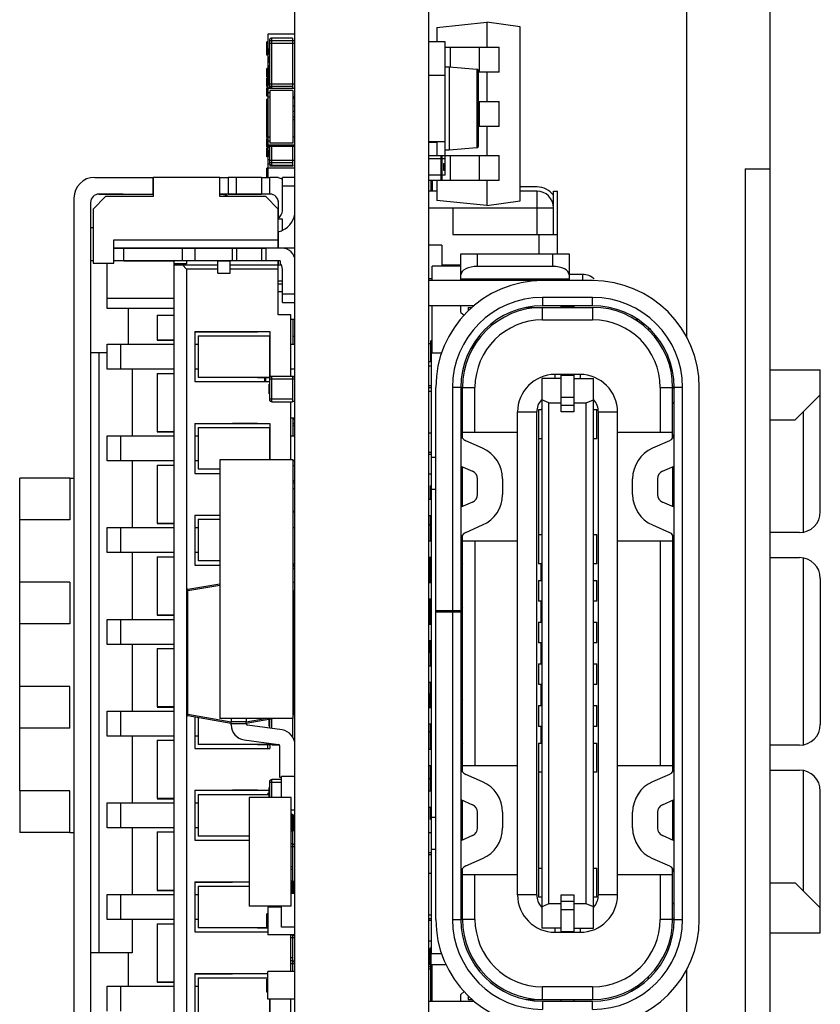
# Model space of a CAD drawing. Header units: millimetres. Extents: x 563 to 681, y 173 to 284.
# Tile 3 of 167: x 570 to 580, y 251 to 262. Entities that reach past the tile are written whole.
import ezdxf

# ---------------------------------------------------------------- set-up
doc = ezdxf.new("R2010")
doc.units = ezdxf.units.MM
doc.header["$LTSCALE"] = 30.734
doc.layers.get('0').update_dxf_attribs({"linetype": 'CONTINUOUS'})

msp = doc.modelspace()

# ---------------------------------------------------------------- linework, layer by layer
at = {"linetype": 'Continuous'}
for p, q in [((573.593, 244.334), (573.593, 265.342)), ((575.193, 265.342), (575.193, 244.334)), ((578.293, 258.607), (578.293, 263.094)), ((579.293, 246.574), (579.293, 263.094)), ((575.293, 262.331), (575.893, 262.394)), ((575.893, 262.394), (575.893, 262.094)), ((576.293, 262.338), (575.893, 262.394)), ((575.293, 262.331), (575.293, 262.159)), ((576.293, 260.25), (576.293, 262.338)), ((573.258, 262), (573.258, 262.157)), ((573.268, 262.157), (573.258, 262.157)), ((573.268, 262.249), (573.268, 260.533)), ((573.593, 262.249), (573.268, 262.249)), ((573.288, 262.173), (573.288, 261.599)), ((573.288, 262.173), (573.593, 262.173)), ((573.318, 261.599), (573.318, 262.204)), ((573.562, 262.204), (573.318, 262.204)), ((573.562, 262.204), (573.562, 261.599)), ((575.393, 262.159), (575.193, 262.159)), ((575.393, 260.859), (575.393, 262.159)), ((573.268, 262.079), (573.258, 262.079)), ((573.285, 262.006), (573.285, 262.08)), ((573.288, 262.08), (573.285, 262.08)), ((573.288, 262.043), (573.285, 262.043)), ((573.288, 262.143), (573.593, 262.143)), ((575.393, 262.094), (576.043, 262.094)), ((575.453, 262.094), (575.453, 261.858)), ((575.801, 262.094), (575.801, 261.794)), ((576.043, 261.794), (576.043, 262.094)), ((573.268, 262), (573.258, 262)), ((573.285, 261.974), (573.268, 261.974)), ((573.268, 261.924), (573.285, 261.924)), ((573.285, 262.006), (573.288, 262.006)), ((573.285, 261.905), (573.285, 261.982)), ((573.288, 261.982), (573.285, 261.982)), ((573.285, 261.979), (573.288, 261.979)), ((573.285, 261.942), (573.288, 261.942)), ((573.258, 261.736), (573.258, 261.838)), ((573.268, 261.838), (573.258, 261.838)), ((573.268, 261.874), (573.285, 261.874)), ((573.285, 261.905), (573.288, 261.905)), ((573.285, 261.64), (573.285, 261.875)), ((573.288, 261.875), (573.285, 261.875)), ((573.288, 261.838), (573.285, 261.838)), ((573.285, 261.801), (573.288, 261.801)), ((575.393, 261.859), (575.443, 261.859)), ((575.443, 261.859), (575.443, 260.859)), ((575.443, 261.859), (575.774, 261.83)), ((575.774, 261.83), (575.774, 260.887)), ((575.793, 260.907), (575.793, 261.81)), ((576.043, 261.794), (575.793, 261.794)), ((575.893, 261.794), (575.893, 261.444)), ((573.268, 261.788), (573.258, 261.788)), ((573.268, 261.736), (573.258, 261.736)), ((573.258, 261.621), (573.258, 261.723)), ((573.268, 261.723), (573.258, 261.723)), ((573.268, 261.717), (573.258, 261.717)), ((573.288, 261.778), (573.285, 261.778)), ((573.285, 261.773), (573.288, 261.773)), ((573.285, 261.764), (573.288, 261.764)), ((573.285, 261.727), (573.288, 261.727)), ((573.288, 261.71), (573.285, 261.71)), ((573.285, 261.699), (573.288, 261.699)), ((573.285, 261.677), (573.288, 261.677)), ((575.193, 261.759), (575.393, 261.759)), ((573.268, 261.668), (573.258, 261.668)), ((573.268, 261.623), (573.258, 261.623)), ((573.268, 261.621), (573.258, 261.621)), ((573.258, 261.505), (573.258, 261.607)), ((573.268, 261.607), (573.258, 261.607)), ((573.268, 261.557), (573.258, 261.557)), ((573.593, 261.599), (573.268, 261.599)), ((573.285, 261.64), (573.288, 261.64)), ((573.285, 261.599), (573.285, 261.61)), ((573.288, 261.61), (573.285, 261.61)), ((573.288, 261.655), (573.593, 261.655)), ((573.562, 261.624), (573.288, 261.624)), ((573.293, 261.574), (573.293, 260.944)), ((573.568, 261.574), (573.293, 261.574)), ((573.568, 261.574), (573.568, 260.944)), ((573.268, 261.505), (573.258, 261.505)), ((573.258, 261.011), (573.258, 261.469)), ((573.268, 261.469), (573.258, 261.469)), ((573.268, 261.463), (573.258, 261.463)), ((573.268, 261.549), (573.293, 261.549)), ((573.268, 261.499), (573.293, 261.499)), ((573.593, 261.499), (573.568, 261.499)), ((573.568, 261.499), (573.593, 261.499)), ((573.568, 261.484), (573.593, 261.484)), ((575.793, 261.444), (576.043, 261.444)), ((575.801, 261.444), (575.801, 261.144)), ((576.043, 261.144), (576.043, 261.444)), ((573.268, 261.413), (573.258, 261.413)), ((573.268, 261.361), (573.258, 261.361)), ((573.268, 261.347), (573.258, 261.347)), ((573.268, 261.342), (573.258, 261.342)), ((573.568, 261.39), (573.593, 261.39)), ((573.593, 261.324), (573.568, 261.324)), ((573.268, 261.293), (573.258, 261.293)), ((573.268, 261.247), (573.258, 261.247)), ((573.268, 261.246), (573.258, 261.246)), ((573.268, 261.232), (573.258, 261.232)), ((573.568, 261.258), (573.593, 261.258)), ((573.568, 261.228), (573.593, 261.228)), ((573.268, 261.182), (573.258, 261.182)), ((573.268, 261.13), (573.258, 261.13)), ((573.268, 261.105), (573.258, 261.105)), ((573.268, 261.094), (573.258, 261.094)), ((573.268, 261.085), (573.258, 261.085)), ((576.043, 261.144), (575.793, 261.144)), ((575.893, 261.144), (575.893, 260.794)), ((573.268, 261.057), (573.258, 261.057)), ((573.268, 261.055), (573.258, 261.055)), ((573.268, 261.042), (573.258, 261.042)), ((573.268, 261.011), (573.258, 261.011)), ((573.258, 260.895), (573.258, 260.997)), ((573.268, 260.997), (573.258, 260.997)), ((573.268, 261.019), (573.293, 261.019)), ((573.268, 260.969), (573.293, 260.969)), ((573.568, 261.019), (573.593, 261.019)), ((573.268, 260.895), (573.258, 260.895)), ((573.258, 260.78), (573.258, 260.882)), ((573.268, 260.882), (573.258, 260.882)), ((573.593, 260.919), (573.268, 260.919)), ((573.593, 260.919), (573.268, 260.919)), ((573.593, 260.904), (573.268, 260.904)), ((573.285, 260.886), (573.285, 260.904)), ((573.285, 260.886), (573.288, 260.886)), ((573.285, 260.784), (573.285, 260.858)), ((573.285, 260.858), (573.288, 260.858)), ((573.285, 260.849), (573.288, 260.849)), ((573.288, 260.904), (573.288, 260.709)), ((573.568, 260.944), (573.293, 260.944)), ((573.318, 260.679), (573.318, 260.904)), ((573.562, 260.904), (573.562, 260.679)), ((575.393, 260.959), (575.193, 260.959)), ((575.193, 260.954), (575.293, 260.954)), ((575.293, 260.959), (575.293, 260.794)), ((575.393, 260.559), (575.393, 260.859)), ((575.443, 260.859), (575.393, 260.859)), ((575.774, 260.887), (575.443, 260.859)), ((573.268, 260.83), (573.258, 260.83)), ((573.268, 260.78), (573.258, 260.78)), ((573.288, 260.744), (573.268, 260.744)), ((573.285, 260.812), (573.288, 260.812)), ((573.288, 260.795), (573.285, 260.795)), ((573.285, 260.784), (573.288, 260.784)), ((573.288, 260.74), (573.593, 260.74)), ((575.193, 260.794), (576.043, 260.794)), ((575.193, 260.759), (575.393, 260.759)), ((575.342, 260.794), (575.342, 260.494)), ((575.357, 260.494), (575.357, 260.794)), ((575.453, 260.794), (575.453, 260.494)), ((575.801, 260.794), (575.801, 260.494)), ((576.043, 260.494), (576.043, 260.794)), ((573.258, 260.533), (573.258, 260.643)), ((573.268, 260.643), (573.258, 260.643)), ((573.268, 260.639), (573.258, 260.639)), ((573.268, 260.694), (573.292, 260.694)), ((573.593, 260.644), (573.268, 260.644)), ((573.562, 260.709), (573.288, 260.709)), ((573.293, 260.693), (573.293, 260.669)), ((573.568, 260.669), (573.293, 260.669)), ((573.318, 260.679), (573.562, 260.679)), ((573.568, 260.68), (573.568, 260.669)), ((575.373, 260.699), (575.373, 260.619)), ((575.373, 260.699), (575.393, 260.699)), ((575.373, 260.619), (575.393, 260.619)), ((578.993, 260.634), (579.293, 260.634)), ((578.993, 260.634), (578.993, 249.034)), ((571.193, 260.533), (571.891, 260.533)), ((571.891, 260.533), (571.891, 260.333)), ((571.891, 260.532), (571.893, 260.532)), ((571.893, 260.533), (571.893, 260.303)), ((572.693, 260.533), (571.893, 260.533)), ((572.693, 260.303), (572.693, 260.533)), ((572.693, 260.532), (572.791, 260.532)), ((572.791, 260.533), (572.791, 260.333)), ((573.193, 260.533), (572.791, 260.533)), ((572.891, 260.333), (572.891, 260.533)), ((573.193, 260.533), (573.193, 260.333)), ((573.193, 260.533), (573.293, 260.533)), ((573.293, 260.333), (573.293, 260.533)), ((573.343, 260.532), (573.293, 260.532)), ((573.393, 260.532), (573.351, 260.532)), ((573.393, 260.527), (573.393, 260.532)), ((573.443, 260.132), (573.443, 260.532)), ((573.593, 260.532), (573.443, 260.532)), ((575.393, 260.559), (575.193, 260.559)), ((576.043, 260.494), (575.193, 260.494)), ((575.223, 260.494), (575.223, 260.369)), ((575.243, 260.369), (575.243, 260.494)), ((575.293, 260.494), (575.293, 260.257)), ((575.893, 260.494), (575.893, 260.194)), ((573.443, 260.432), (573.593, 260.432)), ((576.497, 260.419), (576.293, 260.419)), ((570.943, 260.283), (570.943, 249.383)), ((571.323, 260.303), (571.173, 260.153)), ((571.243, 260.333), (571.891, 260.333)), ((571.243, 260.332), (571.243, 260.332)), ((571.533, 260.331), (571.243, 260.331)), ((571.893, 260.303), (571.323, 260.303)), ((571.533, 260.331), (571.893, 260.332)), ((571.893, 260.332), (571.891, 260.332)), ((572.791, 260.332), (572.693, 260.332)), ((573.143, 260.332), (572.693, 260.332)), ((573.243, 260.303), (572.693, 260.303)), ((572.783, 260.303), (572.783, 260.306)), ((572.791, 260.333), (573.193, 260.333)), ((573.143, 260.332), (573.143, 260.332)), ((573.295, 260.332), (573.143, 260.332)), ((573.293, 260.333), (573.193, 260.333)), ((573.393, 260.153), (573.243, 260.303)), ((575.293, 260.369), (575.193, 260.369)), ((575.893, 260.194), (575.293, 260.257)), ((576.497, 260.369), (576.293, 260.369)), ((576.493, 260.369), (576.493, 259.846)), ((576.693, 259.846), (576.693, 260.369)), ((576.693, 260.369), (576.743, 260.369)), ((576.743, 259.614), (576.743, 260.369)), ((571.143, 260.233), (571.143, 249.433)), ((571.173, 260.153), (571.173, 259.503)), ((573.391, 260.154), (573.392, 260.156)), ((573.393, 260.252), (573.393, 260.159)), ((573.393, 259.684), (573.393, 260.153)), ((573.395, 260.047), (573.395, 260.232)), ((575.193, 260.169), (576.693, 260.169)), ((575.488, 260.169), (575.488, 259.846)), ((575.893, 260.194), (576.293, 260.25)), ((573.393, 260.114), (573.395, 260.114)), ((573.443, 260.032), (573.393, 260.032)), ((573.443, 259.898), (573.443, 260.032)), ((571.143, 259.932), (571.173, 259.932)), ((573.395, 259.834), (573.393, 259.834)), ((573.395, 259.683), (573.395, 259.882)), ((575.488, 259.846), (576.743, 259.846)), ((576.518, 259.846), (576.518, 259.614)), ((571.423, 259.503), (571.423, 259.783)), ((571.423, 259.783), (573.393, 259.783)), ((571.485, 259.683), (571.423, 259.683)), ((571.423, 259.682), (571.543, 259.682)), ((571.485, 259.684), (571.485, 259.683)), ((573.393, 259.684), (571.485, 259.684)), ((571.543, 259.532), (571.543, 259.683)), ((571.543, 259.683), (573.193, 259.683)), ((572.243, 259.533), (572.243, 259.683)), ((572.393, 259.683), (572.393, 259.533)), ((572.843, 259.533), (572.843, 259.683)), ((572.893, 259.683), (572.893, 259.533)), ((573.193, 259.683), (573.193, 259.533)), ((573.193, 259.683), (573.243, 259.683)), ((573.243, 259.683), (573.243, 259.533)), ((573.443, 259.683), (573.243, 259.683)), ((573.393, 259.683), (573.393, 259.683)), ((573.593, 259.682), (573.45, 259.682)), ((575.353, 259.721), (575.193, 259.721)), ((575.353, 259.721), (575.353, 259.469)), ((575.582, 259.294), (575.582, 259.614)), ((575.582, 259.614), (576.882, 259.614)), ((575.782, 259.464), (575.782, 259.614)), ((576.682, 259.614), (576.682, 259.464)), ((576.882, 259.614), (576.882, 259.294)), ((571.173, 259.532), (571.143, 259.532)), ((571.173, 259.503), (571.423, 259.503)), ((571.343, 258.961), (571.343, 259.503)), ((571.543, 259.532), (571.423, 259.532)), ((573.193, 259.533), (571.543, 259.533)), ((571.543, 259.532), (572.143, 259.532)), ((572.143, 249.683), (572.143, 259.533)), ((572.293, 259.495), (572.143, 259.495)), ((572.143, 259.483), (572.668, 259.483)), ((572.293, 259.433), (572.243, 259.483)), ((572.293, 259.532), (572.293, 259.495)), ((572.293, 259.433), (572.293, 249.533)), ((572.668, 259.433), (572.293, 259.433)), ((572.668, 259.383), (572.668, 259.532)), ((572.668, 259.532), (572.818, 259.532)), ((572.818, 259.383), (572.818, 259.532)), ((572.818, 259.483), (573.393, 259.483)), ((573.393, 259.433), (572.818, 259.433)), ((573.243, 259.533), (573.193, 259.533)), ((573.414, 259.533), (573.243, 259.533)), ((573.393, 258.883), (573.393, 259.532)), ((573.395, 259.482), (573.395, 259.533)), ((573.395, 259.482), (573.429, 259.482)), ((573.414, 259.533), (573.414, 259.503)), ((573.443, 259.033), (573.443, 259.433)), ((575.238, 259.294), (575.238, 259.469)), ((575.582, 259.469), (575.238, 259.469)), ((575.582, 259.479), (575.353, 259.479)), ((576.682, 259.464), (575.782, 259.464)), ((572.668, 259.383), (572.818, 259.383)), ((575.238, 259.317), (575.193, 259.317)), ((575.582, 259.314), (576.882, 259.314)), ((575.982, 259.314), (575.982, 259.294)), ((576.132, 259.294), (576.132, 259.314)), ((576.332, 259.314), (576.332, 259.294)), ((576.482, 259.294), (576.482, 259.314)), ((577.043, 259.369), (576.882, 259.369)), ((577.043, 259.369), (577.043, 259.294)), ((573.443, 259.286), (573.393, 259.286)), ((573.393, 259.256), (573.443, 259.256)), ((577.162, 259.294), (575.193, 259.294)), ((572.143, 259.08), (571.343, 259.08)), ((573.443, 259.159), (573.393, 259.159)), ((573.593, 259.133), (573.443, 259.133)), ((577.162, 259.094), (576.562, 259.094)), ((576.562, 259.094), (576.562, 258.994)), ((577.162, 258.994), (577.162, 259.094)), ((572.143, 258.961), (571.343, 258.961)), ((571.593, 258.961), (571.593, 258.532)), ((573.443, 259.033), (573.593, 259.033)), ((575.739, 258.994), (575.193, 258.994)), ((575.238, 258.424), (575.238, 258.994)), ((575.582, 258.914), (575.582, 258.994)), ((575.672, 258.974), (575.672, 258.931)), ((575.672, 258.974), (575.719, 258.974)), ((576.37, 258.974), (577.162, 258.974)), ((577.162, 258.994), (576.562, 258.994)), ((576.562, 258.824), (576.562, 258.974)), ((576.787, 258.974), (576.787, 258.994)), ((576.787, 258.979), (576.937, 258.979)), ((576.937, 258.994), (576.937, 258.974)), ((577.162, 258.974), (577.162, 258.824)), ((571.943, 258.882), (571.943, 258.582)), ((571.943, 258.882), (572.143, 258.882)), ((573.543, 258.883), (573.393, 258.883)), ((573.543, 258.146), (573.543, 258.883)), ((575.582, 258.914), (575.624, 258.879)), ((573.593, 258.829), (573.543, 258.829)), ((573.573, 258.532), (573.573, 258.829)), ((576.562, 258.824), (577.162, 258.824)), ((577.713, 258.824), (577.677, 258.824)), ((577.832, 258.729), (577.832, 258.701)), ((572.393, 258.683), (572.393, 258.083)), ((572.393, 258.683), (573.294, 258.683)), ((572.393, 258.682), (572.843, 258.682)), ((572.433, 258.633), (572.433, 258.133)), ((572.433, 258.633), (572.583, 258.633)), ((572.583, 258.633), (572.863, 258.633)), ((572.843, 258.682), (572.843, 258.682)), ((572.843, 258.682), (573.143, 258.682)), ((572.863, 258.633), (573.143, 258.633)), ((573.143, 258.682), (573.143, 258.682)), ((573.143, 258.633), (573.293, 258.633)), ((573.293, 258.132), (573.293, 258.633)), ((573.294, 258.683), (573.294, 258.133)), ((573.573, 258.627), (573.593, 258.627)), ((571.343, 258.232), (571.343, 258.532)), ((571.343, 258.532), (571.506, 258.532)), ((571.506, 258.232), (571.506, 258.532)), ((571.506, 258.532), (572.143, 258.532)), ((572.143, 258.582), (571.943, 258.582)), ((571.943, 258.581), (572.143, 258.581)), ((572.393, 258.532), (572.433, 258.532)), ((573.543, 258.532), (573.593, 258.532)), ((575.193, 258.541), (575.238, 258.541)), ((575.238, 258.571), (575.223, 258.571)), ((575.223, 258.319), (575.223, 258.571)), ((571.143, 258.431), (571.343, 258.431)), ((571.243, 258.431), (571.243, 251.231)), ((575.352, 258.424), (575.232, 258.424)), ((575.232, 251.224), (575.232, 258.424)), ((575.232, 258.319), (575.193, 258.319)), ((575.193, 258.274), (575.232, 258.274)), ((571.602, 258.232), (571.343, 258.232)), ((572.143, 258.232), (571.602, 258.232)), ((572.143, 258.232), (571.602, 258.232)), ((571.643, 258.232), (571.643, 257.432)), ((571.943, 258.182), (571.943, 257.482)), ((571.943, 258.182), (572.143, 258.182)), ((572.042, 258.232), (572.042, 258.232)), ((572.433, 258.232), (572.393, 258.232)), ((572.583, 258.133), (572.433, 258.133)), ((572.863, 258.133), (572.583, 258.133)), ((573.143, 258.133), (572.863, 258.133)), ((573.143, 258.132), (573.143, 258.133)), ((573.293, 258.133), (573.143, 258.133)), ((573.143, 258.132), (573.293, 258.132)), ((573.23, 258.132), (573.23, 258.083)), ((573.318, 257.841), (573.318, 258.146)), ((573.562, 258.146), (573.318, 258.146)), ((573.562, 258.146), (573.318, 258.146)), ((573.593, 258.232), (573.543, 258.232)), ((573.562, 258.146), (573.562, 257.841)), ((577.012, 258.169), (576.712, 258.169)), ((576.712, 258.119), (576.712, 258.169)), ((576.787, 257.719), (576.787, 258.169)), ((576.787, 258.162), (576.937, 258.162)), ((576.937, 258.169), (576.937, 257.719)), ((577.012, 258.169), (577.012, 258.119)), ((579.293, 258.223), (579.893, 258.223)), ((579.893, 256.523), (579.893, 258.223)), ((572.393, 258.083), (573.288, 258.083)), ((573.285, 257.937), (573.285, 258.051)), ((573.285, 258.051), (573.288, 258.051)), ((573.285, 258.044), (573.288, 258.044)), ((573.288, 258.116), (573.288, 257.872)), ((573.288, 258.116), (573.593, 258.116)), ((575.232, 258.034), (575.193, 258.034)), ((575.193, 258.014), (575.232, 258.014)), ((575.282, 251.634), (575.282, 258.014)), ((575.582, 258.014), (575.482, 258.014)), ((575.482, 258.014), (575.482, 255.334)), ((575.582, 258.014), (575.582, 251.634)), ((575.602, 257.405), (575.602, 258.019)), ((575.602, 258.014), (575.752, 258.014)), ((575.752, 257.474), (575.752, 258.014)), ((576.787, 258.119), (576.552, 258.119)), ((576.552, 258.119), (576.552, 251.529)), ((576.937, 258.119), (577.172, 258.119)), ((577.172, 251.529), (577.172, 258.119)), ((577.972, 258.014), (578.122, 258.014)), ((577.972, 258.014), (577.972, 257.474)), ((578.122, 257.405), (578.122, 258.019)), ((578.242, 258.014), (578.142, 258.014)), ((578.142, 251.634), (578.142, 258.014)), ((578.242, 251.634), (578.242, 258.014)), ((578.442, 251.634), (578.442, 258.014)), ((573.285, 257.999), (573.288, 257.999)), ((573.288, 257.982), (573.285, 257.982)), ((573.288, 257.937), (573.285, 257.937)), ((575.232, 257.964), (575.193, 257.964)), ((579.893, 257.923), (579.593, 257.623)), ((573.562, 257.872), (573.288, 257.872)), ((573.318, 257.841), (573.562, 257.841)), ((573.543, 257.144), (573.543, 257.841)), ((573.593, 257.843), (573.57, 257.843)), ((573.587, 257.855), (573.593, 257.855)), ((573.587, 257.855), (573.593, 257.855)), ((576.637, 257.829), (576.552, 257.863)), ((576.637, 257.829), (576.787, 257.829)), ((576.637, 251.819), (576.637, 257.829)), ((576.937, 257.894), (576.787, 257.894)), ((576.787, 257.801), (576.937, 257.801)), ((576.937, 257.829), (577.087, 257.829)), ((577.087, 257.829), (577.172, 257.863)), ((577.087, 251.819), (577.087, 257.829)), ((576.262, 257.719), (576.492, 257.719)), ((576.262, 251.929), (576.262, 257.719)), ((576.492, 251.929), (576.492, 257.719)), ((576.512, 257.749), (576.547, 257.749)), ((576.512, 257.749), (576.512, 255.899)), ((576.552, 257.749), (576.547, 257.749)), ((576.937, 257.719), (576.787, 257.719)), ((577.178, 257.749), (577.212, 257.749)), ((577.212, 257.399), (577.212, 257.749)), ((577.232, 257.719), (577.462, 257.719)), ((577.232, 251.929), (577.232, 257.719)), ((577.462, 251.929), (577.462, 257.719)), ((579.693, 256.278), (579.693, 257.723)), ((572.393, 257.583), (572.393, 256.983)), ((572.393, 257.583), (573.294, 257.583)), ((572.393, 257.582), (572.843, 257.582)), ((572.843, 257.582), (572.843, 257.582)), ((573.143, 257.582), (572.843, 257.582)), ((573.143, 257.582), (573.143, 257.582)), ((573.294, 257.583), (573.294, 257.144)), ((573.593, 257.644), (573.543, 257.644)), ((573.573, 257.432), (573.573, 257.644)), ((573.573, 257.631), (573.593, 257.631)), ((573.573, 257.556), (573.593, 257.556)), ((579.293, 257.623), (579.593, 257.623)), ((571.343, 257.132), (571.343, 257.432)), ((571.343, 257.432), (571.506, 257.432)), ((571.506, 257.132), (571.506, 257.432)), ((571.506, 257.432), (572.143, 257.432)), ((572.143, 257.482), (571.943, 257.482)), ((571.943, 257.481), (572.143, 257.481)), ((572.393, 257.432), (572.433, 257.432)), ((572.433, 257.533), (572.433, 257.033)), ((572.433, 257.533), (572.583, 257.533)), ((572.583, 257.533), (572.863, 257.533)), ((572.863, 257.533), (573.143, 257.533)), ((573.143, 257.533), (573.293, 257.533)), ((573.293, 257.144), (573.293, 257.533)), ((573.543, 257.432), (573.593, 257.432)), ((575.232, 257.464), (575.193, 257.464)), ((576.262, 257.474), (575.602, 257.474)), ((578.122, 257.474), (577.462, 257.474)), ((575.843, 257.284), (575.642, 257.373)), ((576.552, 257.399), (576.512, 257.399)), ((577.212, 257.399), (577.172, 257.399)), ((578.083, 257.373), (577.881, 257.284)), ((575.232, 257.234), (575.193, 257.234)), ((575.193, 257.214), (575.232, 257.214)), ((571.602, 257.132), (571.343, 257.132)), ((572.143, 257.132), (571.602, 257.132)), ((572.143, 257.132), (571.602, 257.132)), ((571.643, 257.132), (571.643, 256.332)), ((571.943, 257.082), (571.943, 256.382)), ((571.943, 257.082), (572.143, 257.082)), ((572.042, 257.132), (572.042, 257.132)), ((572.433, 257.132), (572.393, 257.132)), ((572.693, 257.144), (572.693, 254.044)), ((573.573, 257.144), (572.693, 257.144)), ((573.573, 254.044), (573.573, 257.144)), ((573.593, 257.132), (573.573, 257.132)), ((573.593, 257.073), (573.573, 257.073)), ((575.282, 257.174), (575.232, 257.174)), ((575.582, 257.071), (575.723, 257.009)), ((578.002, 257.009), (578.142, 257.071)), ((572.393, 256.983), (572.693, 256.983)), ((572.693, 257.033), (572.433, 257.033)), ((575.232, 256.974), (575.193, 256.974)), ((575.602, 256.585), (575.602, 257.062)), ((578.122, 257.062), (578.122, 256.585)), ((570.293, 255.677), (570.293, 256.927)), ((570.893, 256.927), (570.293, 256.927)), ((570.893, 256.927), (570.893, 256.427)), ((570.893, 256.927), (570.943, 256.927)), ((573.573, 256.868), (573.593, 256.868)), ((575.232, 256.835), (575.218, 256.835)), ((575.218, 256.674), (575.218, 256.835)), ((575.782, 256.73), (575.782, 256.918)), ((576.082, 256.918), (576.082, 256.73)), ((577.642, 256.73), (577.642, 256.918)), ((577.942, 256.918), (577.942, 256.73)), ((573.593, 256.799), (573.573, 256.799)), ((575.232, 256.794), (575.282, 256.794)), ((575.582, 256.794), (575.602, 256.794)), ((575.193, 256.674), (575.232, 256.674)), ((575.723, 256.638), (575.582, 256.577)), ((578.142, 256.577), (578.002, 256.638)), ((572.393, 256.483), (572.393, 255.883)), ((572.393, 256.483), (572.693, 256.483)), ((572.393, 256.482), (572.693, 256.482)), ((573.573, 256.524), (573.577, 256.524)), ((573.593, 256.517), (573.573, 256.517)), ((573.577, 256.517), (573.577, 256.524)), ((570.893, 256.427), (570.293, 256.427)), ((572.143, 256.382), (571.943, 256.382)), ((571.943, 256.381), (572.143, 256.381)), ((572.433, 256.433), (572.433, 255.933)), ((572.433, 256.433), (572.693, 256.433)), ((575.232, 256.474), (575.193, 256.474)), ((575.193, 256.369), (575.218, 256.369)), ((575.218, 256.174), (575.218, 256.474)), ((575.642, 256.275), (575.843, 256.364)), ((577.881, 256.364), (578.083, 256.275)), ((571.343, 256.032), (571.343, 256.332)), ((571.343, 256.332), (571.506, 256.332)), ((571.506, 256.032), (571.506, 256.332)), ((571.506, 256.332), (572.143, 256.332)), ((572.393, 256.332), (572.433, 256.332)), ((573.573, 256.334), (573.593, 256.334)), ((575.602, 253.405), (575.602, 256.243)), ((576.512, 256.249), (576.552, 256.249)), ((577.172, 256.249), (577.212, 256.249)), ((577.212, 255.899), (577.212, 256.249)), ((578.122, 256.243), (578.122, 253.405)), ((579.643, 256.273), (579.293, 256.273)), ((575.193, 256.174), (575.232, 256.174)), ((575.602, 256.174), (576.262, 256.174)), ((575.752, 256.174), (575.752, 253.474)), ((577.462, 256.174), (578.122, 256.174)), ((577.972, 256.174), (577.972, 253.474)), ((571.602, 256.032), (571.343, 256.032)), ((572.143, 256.032), (571.602, 256.032)), ((572.143, 256.032), (571.602, 256.032)), ((571.643, 256.032), (571.643, 255.232)), ((572.042, 256.032), (572.042, 256.032)), ((572.433, 256.032), (572.393, 256.032)), ((571.943, 255.982), (571.943, 255.282)), ((571.943, 255.982), (572.143, 255.982)), ((572.693, 255.933), (572.433, 255.933)), ((575.232, 255.974), (575.193, 255.974)), ((575.209, 255.674), (575.209, 255.974)), ((575.218, 255.674), (575.218, 255.974)), ((575.582, 255.924), (575.602, 255.895)), ((576.552, 255.899), (576.512, 255.899)), ((576.547, 255.699), (576.547, 255.899)), ((577.212, 255.899), (577.172, 255.899)), ((579.293, 255.973), (579.643, 255.973)), ((579.693, 253.728), (579.693, 255.967)), ((572.393, 255.883), (572.693, 255.883)), ((573.573, 255.842), (573.593, 255.842)), ((575.602, 255.774), (575.582, 255.774)), ((570.293, 254.427), (570.293, 255.677)), ((570.893, 255.677), (570.293, 255.677)), ((570.893, 255.677), (570.893, 255.177)), ((572.309, 255.593), (572.693, 255.66)), ((573.593, 255.674), (573.573, 255.674)), ((575.193, 255.674), (575.232, 255.674)), ((576.512, 255.699), (576.552, 255.699)), ((576.512, 255.699), (576.512, 255.449)), ((577.172, 255.699), (577.212, 255.699)), ((577.212, 255.449), (577.212, 255.699)), ((579.893, 255.723), (579.893, 253.973)), ((572.293, 255.573), (572.309, 255.573)), ((572.693, 255.64), (572.309, 255.573)), ((572.309, 254.095), (572.309, 255.573)), ((573.573, 255.584), (573.576, 255.584)), ((573.576, 255.564), (573.573, 255.565)), ((573.576, 255.564), (573.576, 254.104)), ((575.232, 255.474), (575.193, 255.474)), ((575.209, 255.174), (575.209, 255.474)), ((575.218, 255.174), (575.218, 255.474)), ((576.552, 255.449), (576.512, 255.449)), ((576.547, 255.199), (576.547, 255.449)), ((577.212, 255.449), (577.172, 255.449)), ((575.582, 255.334), (575.282, 255.334)), ((575.282, 255.324), (575.582, 255.324)), ((575.312, 255.324), (575.312, 255.334)), ((575.482, 255.324), (575.482, 251.634)), ((575.582, 255.401), (575.602, 255.372)), ((571.343, 254.932), (571.343, 255.232)), ((571.343, 255.232), (571.506, 255.232)), ((571.506, 254.932), (571.506, 255.232)), ((571.506, 255.232), (572.143, 255.232)), ((572.143, 255.282), (571.943, 255.282)), ((571.943, 255.281), (572.143, 255.281)), ((576.512, 255.199), (576.552, 255.199)), ((576.512, 255.199), (576.512, 254.949)), ((577.172, 255.199), (577.212, 255.199)), ((577.212, 254.949), (577.212, 255.199)), ((570.893, 255.177), (570.293, 255.177)), ((575.193, 255.174), (575.232, 255.174)), ((575.232, 254.974), (575.193, 254.974)), ((575.209, 254.834), (575.209, 254.974)), ((575.218, 254.674), (575.218, 254.974)), ((576.552, 254.949), (576.512, 254.949)), ((576.547, 254.699), (576.547, 254.949)), ((577.212, 254.949), (577.172, 254.949)), ((571.602, 254.932), (571.343, 254.932)), ((572.143, 254.932), (571.602, 254.932)), ((572.143, 254.932), (571.602, 254.932)), ((571.643, 254.932), (571.643, 254.132)), ((571.943, 254.882), (572.143, 254.882)), ((571.943, 254.882), (571.943, 254.182)), ((572.042, 254.932), (572.042, 254.932)), ((575.218, 254.834), (575.193, 254.834)), ((575.193, 254.674), (575.232, 254.674)), ((576.512, 254.699), (576.552, 254.699)), ((576.512, 254.699), (576.512, 254.449)), ((577.172, 254.699), (577.212, 254.699)), ((577.212, 254.449), (577.212, 254.699)), ((575.232, 254.474), (575.193, 254.474)), ((575.218, 254.174), (575.218, 254.474)), ((570.293, 253.177), (570.293, 254.427)), ((570.893, 254.427), (570.293, 254.427)), ((570.893, 253.927), (570.893, 254.427)), ((576.552, 254.449), (576.512, 254.449)), ((576.547, 254.199), (576.547, 254.449)), ((577.212, 254.449), (577.172, 254.449)), ((575.218, 254.334), (575.193, 254.334)), ((575.209, 254.174), (575.209, 254.334)), ((575.602, 254.275), (575.582, 254.247)), ((571.343, 253.832), (571.343, 254.132)), ((571.343, 254.132), (571.506, 254.132)), ((571.506, 254.132), (572.143, 254.132)), ((571.506, 253.832), (571.506, 254.132)), ((572.143, 254.182), (571.943, 254.182)), ((571.943, 254.181), (572.143, 254.181)), ((575.193, 254.174), (575.232, 254.174)), ((576.512, 254.199), (576.552, 254.199)), ((576.512, 254.199), (576.512, 253.949)), ((577.172, 254.199), (577.212, 254.199)), ((577.212, 253.949), (577.212, 254.199)), ((572.309, 254.095), (572.293, 254.095)), ((572.309, 254.095), (572.828, 254.004)), ((572.828, 253.984), (572.309, 254.075)), ((572.393, 254.061), (572.393, 253.683)), ((572.433, 254.054), (572.433, 253.733)), ((573.573, 254.044), (572.693, 254.044)), ((572.828, 254.044), (572.828, 254.004)), ((573.008, 254.004), (572.828, 254.004)), ((573.347, 254.044), (573.008, 253.984)), ((573.008, 254.004), (573.236, 254.044)), ((573.008, 254.044), (573.008, 254.004)), ((573.285, 254.028), (573.288, 254.028)), ((573.285, 253.951), (573.285, 254.028)), ((573.288, 254.033), (573.288, 253.927)), ((573.318, 253.923), (573.318, 254.039)), ((573.562, 254.044), (573.562, 253.827)), ((573.573, 254.103), (573.576, 254.104)), ((573.576, 254.084), (573.573, 254.084)), ((570.893, 253.927), (570.293, 253.927)), ((572.828, 253.984), (573.008, 253.984)), ((572.828, 253.966), (572.828, 253.984)), ((573.438, 253.906), (573.025, 253.964)), ((573.285, 253.951), (573.288, 253.951)), ((575.232, 253.974), (575.193, 253.974)), ((575.218, 253.884), (575.193, 253.884)), ((575.218, 253.674), (575.218, 253.974)), ((576.552, 253.949), (576.512, 253.949)), ((576.547, 253.749), (576.547, 253.949)), ((577.212, 253.949), (577.172, 253.949)), ((571.602, 253.832), (571.343, 253.832)), ((572.143, 253.832), (571.602, 253.832)), ((572.143, 253.832), (571.602, 253.832)), ((571.643, 253.832), (571.643, 253.032)), ((571.943, 253.782), (572.143, 253.782)), ((571.943, 253.782), (571.943, 253.082)), ((572.042, 253.832), (572.042, 253.832)), ((572.433, 253.832), (572.393, 253.832)), ((572.983, 253.788), (573.395, 253.73)), ((573.593, 253.79), (573.581, 253.79)), ((575.582, 253.874), (575.602, 253.874)), ((572.393, 253.683), (573.294, 253.683)), ((572.583, 253.733), (572.433, 253.733)), ((572.863, 253.733), (572.583, 253.733)), ((573.143, 253.733), (572.863, 253.733)), ((573.293, 253.733), (573.143, 253.733)), ((573.143, 253.732), (573.143, 253.733)), ((573.143, 253.732), (573.293, 253.732)), ((573.268, 253.683), (573.268, 253.732)), ((573.293, 253.732), (573.293, 253.743)), ((573.294, 253.742), (573.294, 253.683)), ((573.318, 253.729), (573.318, 253.741)), ((573.318, 253.729), (573.398, 253.729)), ((573.413, 253.334), (573.413, 253.71)), ((575.193, 253.674), (575.232, 253.674)), ((575.602, 253.752), (575.582, 253.724)), ((576.512, 253.749), (576.552, 253.749)), ((576.512, 253.749), (576.512, 251.899)), ((577.172, 253.749), (577.212, 253.749)), ((577.212, 253.399), (577.212, 253.749)), ((579.643, 253.723), (579.293, 253.723)), ((575.232, 253.474), (575.193, 253.474)), ((575.218, 253.174), (575.218, 253.474)), ((576.262, 253.474), (575.602, 253.474)), ((578.122, 253.474), (577.462, 253.474)), ((579.293, 253.423), (579.643, 253.423)), ((579.693, 251.973), (579.693, 253.417)), ((573.433, 253.311), (573.318, 253.311)), ((573.318, 253.094), (573.318, 253.311)), ((573.433, 253.334), (573.413, 253.334)), ((573.593, 253.348), (573.433, 253.348)), ((573.433, 253.094), (573.433, 253.348)), ((575.218, 253.319), (575.193, 253.319)), ((575.843, 253.284), (575.642, 253.373)), ((576.552, 253.399), (576.512, 253.399)), ((577.212, 253.399), (577.172, 253.399)), ((578.083, 253.373), (577.881, 253.284)), ((570.293, 253.177), (570.293, 252.677)), ((570.893, 253.177), (570.293, 253.177)), ((570.893, 252.677), (570.893, 253.177)), ((572.393, 253.183), (573.285, 253.183)), ((572.393, 253.183), (572.393, 252.583)), ((572.393, 253.182), (572.843, 253.182)), ((573.143, 253.182), (572.843, 253.182)), ((572.843, 253.182), (572.843, 253.182)), ((573.143, 253.182), (573.143, 253.182)), ((573.285, 253.216), (573.288, 253.216)), ((573.285, 253.109), (573.285, 253.216)), ((573.288, 253.281), (573.433, 253.281)), ((573.288, 253.281), (573.288, 253.094)), ((575.193, 253.174), (575.232, 253.174)), ((579.893, 251.473), (579.893, 253.173)), ((572.143, 253.082), (571.943, 253.082)), ((571.943, 253.081), (572.143, 253.081)), ((572.433, 253.133), (572.583, 253.133)), ((572.433, 253.133), (572.433, 252.633)), ((572.583, 253.133), (572.863, 253.133)), ((572.863, 253.133), (573.143, 253.133)), ((573.548, 253.094), (573.043, 253.094)), ((573.043, 253.094), (573.043, 251.794)), ((573.143, 253.133), (573.285, 253.133)), ((573.285, 253.145), (573.268, 253.145)), ((573.268, 253.133), (573.268, 253.145)), ((573.288, 253.128), (573.285, 253.128)), ((573.285, 253.119), (573.288, 253.119)), ((573.285, 253.11), (573.288, 253.11)), ((573.285, 253.109), (573.288, 253.109)), ((573.548, 251.794), (573.548, 253.094)), ((575.582, 253.071), (575.723, 253.009)), ((575.602, 252.585), (575.602, 253.062)), ((578.002, 253.009), (578.142, 253.071)), ((578.122, 253.062), (578.122, 252.585)), ((571.343, 253.032), (571.506, 253.032)), ((571.343, 252.732), (571.343, 253.032)), ((571.506, 253.032), (572.143, 253.032)), ((571.506, 252.732), (571.506, 253.032)), ((572.393, 253.032), (572.433, 253.032)), ((573.593, 252.944), (573.548, 252.944)), ((575.232, 252.974), (575.193, 252.974)), ((575.218, 252.833), (575.218, 252.974)), ((573.557, 252.894), (573.548, 252.894)), ((573.548, 252.874), (573.577, 252.874)), ((573.557, 252.894), (573.557, 252.694)), ((573.577, 252.694), (573.577, 252.874)), ((575.232, 252.833), (575.218, 252.833)), ((575.282, 252.854), (575.232, 252.854)), ((575.602, 252.854), (575.582, 252.854)), ((575.782, 252.73), (575.782, 252.918)), ((576.082, 252.918), (576.082, 252.73)), ((577.642, 252.73), (577.642, 252.918)), ((577.942, 252.918), (577.942, 252.73)), ((571.602, 252.732), (571.343, 252.732)), ((572.143, 252.732), (571.602, 252.732)), ((572.143, 252.732), (571.602, 252.732)), ((571.643, 252.732), (571.643, 251.932)), ((572.042, 252.732), (572.042, 252.732)), ((572.433, 252.732), (572.393, 252.732)), ((573.593, 252.732), (573.577, 252.732)), ((573.593, 252.699), (573.577, 252.699)), ((570.893, 252.677), (570.293, 252.677)), ((570.893, 252.677), (570.943, 252.677)), ((571.943, 252.682), (572.143, 252.682)), ((571.943, 252.682), (571.943, 251.982)), ((572.393, 252.583), (573.043, 252.583)), ((572.583, 252.633), (572.433, 252.633)), ((573.043, 252.633), (572.583, 252.633)), ((573.548, 252.694), (573.577, 252.694)), ((573.567, 252.539), (573.567, 252.694)), ((575.193, 252.674), (575.232, 252.674)), ((575.723, 252.638), (575.582, 252.577)), ((578.142, 252.577), (578.002, 252.638)), ((573.562, 252.539), (573.548, 252.539)), ((573.548, 252.509), (573.593, 252.509)), ((573.562, 252.539), (573.562, 252.235)), ((575.282, 252.474), (575.232, 252.474)), ((575.232, 252.434), (575.193, 252.434)), ((575.232, 252.432), (575.193, 252.432)), ((575.193, 252.414), (575.232, 252.414)), ((575.642, 252.275), (575.843, 252.364)), ((577.881, 252.364), (578.083, 252.275)), ((573.562, 252.265), (573.548, 252.265)), ((573.548, 252.235), (573.562, 252.235)), ((573.567, 252.094), (573.567, 252.235)), ((575.602, 251.629), (575.602, 252.243)), ((576.512, 252.249), (576.552, 252.249)), ((577.172, 252.249), (577.212, 252.249)), ((577.212, 251.899), (577.212, 252.249)), ((578.122, 251.629), (578.122, 252.243)), ((575.232, 252.184), (575.193, 252.184)), ((575.602, 252.174), (576.262, 252.174)), ((575.752, 251.634), (575.752, 252.174)), ((577.462, 252.174), (578.122, 252.174)), ((577.972, 252.174), (577.972, 251.634)), ((572.393, 252.083), (573.043, 252.083)), ((572.393, 252.083), (572.393, 251.483)), ((572.393, 252.082), (572.843, 252.082)), ((572.433, 252.033), (572.583, 252.033)), ((572.433, 252.033), (572.433, 251.533)), ((572.583, 252.033), (573.043, 252.033)), ((573.043, 252.082), (572.843, 252.082)), ((572.843, 252.082), (572.843, 252.082)), ((573.577, 252.094), (573.548, 252.094)), ((573.557, 252.094), (573.557, 251.946)), ((573.577, 251.946), (573.577, 252.094)), ((579.293, 252.073), (579.593, 252.073)), ((579.593, 252.073), (579.893, 251.773)), ((571.343, 251.932), (571.506, 251.932)), ((571.343, 251.632), (571.343, 251.932)), ((571.506, 251.932), (572.143, 251.932)), ((571.506, 251.632), (571.506, 251.932)), ((572.143, 251.982), (571.943, 251.982)), ((571.943, 251.981), (572.143, 251.981)), ((572.393, 251.932), (572.433, 251.932)), ((573.593, 251.946), (573.548, 251.946)), ((573.593, 251.972), (573.577, 251.972)), ((576.492, 251.929), (576.262, 251.929)), ((576.547, 251.899), (576.512, 251.899)), ((576.552, 251.899), (576.547, 251.899)), ((576.787, 251.929), (576.937, 251.929)), ((576.787, 251.479), (576.787, 251.929)), ((576.937, 251.929), (576.937, 251.479)), ((577.212, 251.899), (577.178, 251.899)), ((577.462, 251.929), (577.232, 251.929)), ((573.548, 251.794), (573.043, 251.794)), ((573.433, 251.78), (573.268, 251.78)), ((573.268, 251.78), (573.268, 251.45)), ((573.293, 251.78), (573.293, 251.794)), ((573.294, 251.794), (573.294, 251.78)), ((573.433, 251.542), (573.433, 251.794)), ((576.637, 251.819), (576.552, 251.785)), ((576.787, 251.819), (576.637, 251.819)), ((576.937, 251.847), (576.787, 251.847)), ((576.787, 251.754), (576.937, 251.754)), ((577.087, 251.819), (576.937, 251.819)), ((577.172, 251.785), (577.087, 251.819)), ((573.268, 251.7), (573.258, 251.7)), ((573.258, 251.542), (573.258, 251.7)), ((573.268, 251.696), (573.258, 251.696)), ((575.232, 251.684), (575.193, 251.684)), ((575.232, 251.639), (575.193, 251.639)), ((571.602, 251.632), (571.343, 251.632)), ((572.143, 251.632), (571.602, 251.632)), ((572.143, 251.632), (571.602, 251.632)), ((571.643, 251.632), (571.643, 251.231)), ((571.943, 251.582), (572.143, 251.582)), ((571.943, 251.582), (571.943, 250.882)), ((572.042, 251.632), (572.042, 251.632)), ((572.433, 251.632), (572.393, 251.632)), ((572.583, 251.533), (572.433, 251.533)), ((572.863, 251.533), (572.583, 251.533)), ((573.268, 251.533), (572.863, 251.533)), ((573.143, 251.532), (573.143, 251.533)), ((573.143, 251.532), (573.268, 251.532)), ((573.268, 251.546), (573.258, 251.546)), ((573.268, 251.542), (573.258, 251.542)), ((573.593, 251.542), (573.433, 251.542)), ((575.193, 251.624), (575.232, 251.624)), ((575.482, 251.634), (575.582, 251.634)), ((575.752, 251.634), (575.602, 251.634)), ((576.787, 251.529), (576.552, 251.529)), ((576.712, 251.479), (576.712, 251.529)), ((576.937, 251.529), (577.172, 251.529)), ((577.012, 251.529), (577.012, 251.479)), ((578.122, 251.634), (577.972, 251.634)), ((578.142, 251.634), (578.242, 251.634)), ((572.393, 251.483), (573.268, 251.483)), ((573.593, 251.45), (573.268, 251.45)), ((573.543, 251.009), (573.543, 251.45)), ((573.562, 251.446), (573.543, 251.446)), ((573.543, 251.416), (573.593, 251.416)), ((573.562, 251.446), (573.562, 251.141)), ((573.573, 251.444), (573.573, 251.45)), ((576.712, 251.479), (577.012, 251.479)), ((576.937, 251.486), (576.787, 251.486)), ((579.293, 251.473), (579.893, 251.473)), ((575.232, 251.374), (575.193, 251.374)), ((575.232, 251.294), (575.228, 251.294)), ((575.228, 251.094), (575.228, 251.294)), ((571.643, 251.231), (571.143, 251.231)), ((571.593, 251.231), (571.593, 250.832)), ((573.562, 251.172), (573.543, 251.172)), ((575.208, 251.274), (575.232, 251.274)), ((575.208, 251.274), (575.208, 251.094)), ((575.232, 251.224), (575.352, 251.224)), ((573.543, 251.141), (573.562, 251.141)), ((573.562, 251.136), (573.543, 251.136)), ((573.543, 251.106), (573.593, 251.106)), ((573.562, 251.136), (573.562, 251.009)), ((573.573, 251.134), (573.573, 251.143)), ((575.193, 251.068), (575.218, 251.068)), ((575.208, 251.094), (575.402, 251.094)), ((575.218, 251.094), (575.218, 250.654)), ((575.238, 250.654), (575.238, 251.094)), ((572.393, 250.983), (573.268, 250.983)), ((572.393, 250.983), (572.393, 250.383)), ((572.393, 250.982), (572.843, 250.982)), ((572.433, 250.933), (572.583, 250.933)), ((572.433, 250.933), (572.433, 250.433)), ((572.583, 250.933), (572.863, 250.933)), ((573.143, 250.982), (572.843, 250.982)), ((572.843, 250.982), (572.843, 250.982)), ((572.863, 250.933), (573.268, 250.933)), ((573.143, 250.982), (573.143, 250.982)), ((573.593, 251.009), (573.268, 251.009)), ((573.268, 250.679), (573.268, 251.009)), ((575.218, 251.038), (575.193, 251.038)), ((577.832, 250.919), (577.832, 250.946)), ((578.293, 246.574), (578.293, 251.041)), ((571.343, 250.832), (571.506, 250.832)), ((571.343, 250.532), (571.343, 250.832)), ((571.506, 250.832), (572.143, 250.832)), ((571.506, 250.532), (571.506, 250.832)), ((572.143, 250.882), (571.943, 250.882)), ((571.943, 250.881), (572.143, 250.881)), ((572.393, 250.832), (572.433, 250.832)), ((573.268, 250.918), (573.258, 250.918)), ((573.258, 250.76), (573.258, 250.918)), ((573.268, 250.839), (573.258, 250.839)), ((577.162, 250.824), (576.562, 250.824)), ((576.562, 250.674), (576.562, 250.824)), ((577.162, 250.824), (577.162, 250.674)), ((577.713, 250.824), (577.677, 250.824)), ((573.268, 250.76), (573.258, 250.76)), ((575.624, 250.769), (575.582, 250.734)), ((575.582, 250.654), (575.582, 250.734)), ((575.672, 250.716), (575.672, 250.674)), ((573.593, 250.679), (573.268, 250.679)), ((573.293, 250.432), (573.293, 250.679)), ((573.294, 250.679), (573.294, 250.383)), ((573.543, 250.432), (573.543, 250.679)), ((575.193, 250.654), (575.739, 250.654)), ((575.672, 250.674), (575.719, 250.674)), ((576.37, 250.674), (577.162, 250.674)), ((576.562, 250.654), (577.162, 250.654)), ((576.562, 250.654), (576.562, 250.554)), ((576.787, 250.654), (576.787, 250.674)), ((576.937, 250.668), (576.787, 250.668)), ((576.937, 250.674), (576.937, 250.654)), ((577.162, 250.554), (577.162, 250.654))]:
    msp.add_line(p, q, dxfattribs=at)
for centre, radius, start, end in [((573.318, 262.173), 0.0305, 90, 180), ((575.773, 261.81), 0.02, 360, 85.1009), ((573.318, 261.624), 0.0305, 180, 237.1528), ((575.773, 260.907), 0.02, 274.8991, 0), ((573.318, 260.709), 0.0305, 180, 270), ((571.193, 260.283), 0.25, 90, 180), ((573.343, 260.282), 0.25, 66.4199, 90), ((576.493, 260.169), 0.25, 36.6859, 88.902), ((571.243, 260.233), 0.1, 90, 180), ((571.243, 260.232), 0.1, 90, 179.4037), ((573.295, 260.232), 0.1, 0, 90), ((576.493, 260.169), 0.2, 0, 90), ((573.343, 260.132), 0.1, 300, 0), ((573.343, 260.127), 0.25, 293.5782, 0), ((573.343, 260.127), 0.25, 281.537, 293.5782), ((573.443, 259.533), 0.15, 0, 90), ((573.343, 259.433), 0.1, 0, 44.657), ((577.043, 259.169), 0.2, 46.1038, 90), ((576.562, 258.014), 1.28, 90, 180), ((577.162, 258.014), 1.28, 0, 90), ((576.562, 258.014), 1.08, 90, 180), ((577.162, 258.014), 1.08, 0, 90), ((576.562, 258.014), 0.98, 90, 180), ((576.562, 258.014), 0.96, 90, 180), ((577.162, 258.014), 0.98, 0, 90), ((577.162, 258.014), 0.96, 0, 90), ((576.562, 258.014), 0.81, 90, 180), ((577.162, 258.014), 0.81, 0, 90), ((585.034, 258.105), 11.795, 179.8705, 180.1086), ((573.318, 258.116), 0.0305, 90, 180), ((573.318, 258.116), 0.0305, 90, 180), ((573.562, 258.116), 0.0305, 12.6707, 90), ((573.562, 258.116), 0.0305, 360, 90), ((576.712, 257.719), 0.45, 90, 180), ((577.012, 257.719), 0.45, 0, 90), ((575.669, 257.949), 0.0967, 133.6028, 153.7084), ((578.056, 257.949), 0.0967, 26.2916, 46.3972), ((573.318, 257.872), 0.0305, 180, 270), ((575.669, 257.889), 0.0967, 206.2916, 226.3972), ((576.711, 257.72), 0.218, 136.8795, 138.1987), ((577.014, 257.72), 0.218, 41.8013, 43.1205), ((578.056, 257.889), 0.0967, 313.6028, 333.7084), ((573.562, 257.556), 0.0305, 0, 69.8033), ((573.562, 257.631), 0.0305, 0, 24.9885), ((575.682, 257.464), 0.1, 180, 246.2505), ((578.042, 257.464), 0.1, 293.7495, 0), ((578.142, 257.574), 0.15, 262.6643, 266.4728), ((575.682, 256.918), 0.4, 0, 66.2505), ((578.042, 256.918), 0.4, 113.7495, 180), ((575.682, 256.918), 0.1, 0, 66.2505), ((578.042, 256.918), 0.1, 113.7495, 180), ((573.562, 256.868), 0.0305, 0, 69.8033), ((575.682, 256.73), 0.1, 293.7495, 0), ((575.682, 256.73), 0.4, 293.7495, 0), ((578.042, 256.73), 0.4, 180, 246.2505), ((578.042, 256.73), 0.1, 180, 246.2505), ((573.557, 256.524), 0.02, 0, 39.0621), ((579.643, 256.523), 0.25, 270, 0), ((575.682, 256.184), 0.1, 113.7495, 180), ((576.551, 256.207), 0.0415, 87.6514, 89.989), ((577.174, 256.207), 0.0415, 90.011, 92.3487), ((578.042, 256.184), 0.1, 0, 66.2505), ((573.413, 255.94), 0.18, 333.2076, 0), ((576.551, 255.94), 0.0415, 270.011, 272.3486), ((577.174, 255.94), 0.0415, 267.6513, 269.989), ((579.643, 255.723), 0.25, 0, 90), ((572.313, 255.573), 0.02, 100, 180), ((572.313, 254.095), 0.02, 180, 260), ((573.008, 253.966), 0.18, 180, 262), ((573.028, 253.984), 0.02, 178.8644, 262), ((573.413, 253.727), 0.18, 0, 82), ((579.643, 253.973), 0.25, 270, 0), ((573.318, 253.76), 0.0305, 209.9441, 270), ((573.393, 253.71), 0.02, 0, 82), ((576.551, 253.707), 0.0415, 87.6514, 89.9889), ((577.174, 253.707), 0.0415, 90.0111, 92.3487), ((575.682, 253.464), 0.1, 180, 246.2505), ((578.042, 253.464), 0.1, 293.7495, 0), ((579.643, 253.173), 0.25, 0, 90), ((573.318, 253.281), 0.0305, 90, 180), ((576.551, 253.44), 0.0415, 270.011, 272.3486), ((577.174, 253.44), 0.0415, 267.6513, 269.989), ((575.682, 252.918), 0.4, 0, 66.2505), ((578.042, 252.918), 0.4, 113.7495, 180), ((575.682, 252.918), 0.1, 0, 66.2505), ((578.042, 252.918), 0.1, 113.7495, 180), ((573.557, 252.874), 0.02, 0, 90), ((575.682, 252.73), 0.1, 293.7495, 0), ((575.682, 252.73), 0.4, 293.7495, 0), ((578.042, 252.73), 0.4, 180, 246.2505), ((578.042, 252.73), 0.1, 180, 246.2505), ((573.562, 252.509), 0.0305, 360, 90), ((575.682, 252.184), 0.1, 113.7495, 180), ((578.042, 252.184), 0.1, 0, 66.2505), ((578.142, 252.074), 0.15, 93.5244, 97.2968), ((576.712, 251.929), 0.45, 180, 270), ((577.012, 251.929), 0.45, 270, 0), ((575.669, 251.759), 0.0967, 133.6028, 153.7084), ((576.715, 251.931), 0.223, 221.8394, 223.1227), ((577.014, 251.928), 0.218, 316.8808, 318.1992), ((578.056, 251.759), 0.0967, 26.2916, 46.3972), ((575.669, 251.699), 0.0967, 206.2916, 226.3972), ((578.056, 251.699), 0.0967, 313.6028, 333.7084), ((576.562, 251.634), 1.28, 180, 270), ((576.562, 251.634), 1.08, 180, 270), ((576.562, 251.634), 0.98, 180, 270), ((576.562, 251.634), 0.96, 180, 270), ((576.562, 251.634), 0.81, 180, 270), ((577.162, 251.634), 1.28, 270, 0), ((577.162, 251.634), 1.08, 270, 360), ((577.162, 251.634), 0.98, 270, 0), ((577.162, 251.634), 0.96, 270, 0), ((577.162, 251.634), 0.81, 270, 0), ((573.562, 251.416), 0.0305, 360, 90), ((575.228, 251.274), 0.02, 90, 180), ((573.562, 251.106), 0.0305, 360, 90)]:
    msp.add_arc(centre, radius, start, end, dxfattribs=at)
for centre, major_axis, ratio, start_param, end_param in [((575.782, 259.364), (0.2, 0), 0.5, 1.570796, 3.141593), ((576.682, 259.364), (0.2, 0), 0.5, 0, 1.570796), ((577.042, 257.746), (0.17, 0.014), 0.081843, -0.701737, -0.656509)]:
    msp.add_ellipse(centre, major_axis=major_axis, ratio=ratio, start_param=start_param, end_param=end_param, dxfattribs=at)
for points, knots in [([(572.693, 260.332), (572.699, 260.332), (572.71, 260.331), (572.727, 260.33), (572.743, 260.328), (572.756, 260.325), (572.767, 260.321), (572.775, 260.317), (572.779, 260.314), (572.782, 260.311), (572.783, 260.308), (572.783, 260.306)], [0, 0, 0, 0, 0.183014, 0.358805, 0.520773, 0.663457, 0.782908, 0.87711, 0.914969, 0.947291, 1, 1, 1, 1]), ([(573.392, 260.156), (573.392, 260.156), (573.393, 260.157), (573.393, 260.158), (573.393, 260.159)], [0, 0, 0, 0, 0.257678, 1, 1, 1, 1]), ([(576.548, 257.865), (576.531, 257.846), (576.502, 257.799), (576.492, 257.745), (576.492, 257.719)], [0, 0, 0, 0, 0.500024, 1, 1, 1, 1]), ([(577.232, 257.719), (577.232, 257.745), (577.222, 257.799), (577.194, 257.846), (577.176, 257.865)], [0, 0, 0, 0, 0.499976, 1, 1, 1, 1]), ([(572.309, 255.573), (572.309, 255.575), (572.308, 255.58), (572.308, 255.586), (572.308, 255.59), (572.308, 255.592), (572.309, 255.593), (572.309, 255.593)], [0, 0, 0, 0, 0.371037, 0.685288, 0.899931, 0.962686, 1, 1, 1, 1]), ([(573.576, 255.584), (573.576, 255.584), (573.577, 255.583), (573.577, 255.581), (573.578, 255.577), (573.577, 255.571), (573.577, 255.566), (573.576, 255.564)], [0, 0, 0, 0, 0.037314, 0.100069, 0.314712, 0.628964, 1, 1, 1, 1]), ([(572.309, 254.075), (572.309, 254.075), (572.308, 254.076), (572.308, 254.078), (572.308, 254.082), (572.308, 254.088), (572.309, 254.093), (572.309, 254.095)], [0, 0, 0, 0, 0.037314, 0.100069, 0.314712, 0.628964, 1, 1, 1, 1]), ([(572.828, 253.984), (572.828, 253.984), (572.828, 253.984), (572.828, 253.984), (572.827, 253.985), (572.827, 253.986), (572.827, 253.986), (572.827, 253.988), (572.827, 253.99), (572.827, 253.993), (572.827, 253.996), (572.828, 254), (572.828, 254.002), (572.828, 254.004)], [0, 0, 0, 0, 0.005973, 0.022832, 0.049187, 0.083975, 0.126635, 0.177078, 0.300272, 0.45017, 0.621231, 0.807322, 1, 1, 1, 1]), ([(573.008, 253.984), (573.008, 253.984), (573.008, 253.985), (573.008, 253.986), (573.008, 253.988), (573.008, 253.99), (573.008, 253.993), (573.008, 253.998), (573.008, 254.001), (573.008, 254.004)], [0, 0, 0, 0, 0.021418, 0.080161, 0.172397, 0.296008, 0.446719, 0.618911, 1, 1, 1, 1]), ([(573.576, 254.104), (573.577, 254.101), (573.577, 254.097), (573.578, 254.091), (573.577, 254.087), (573.577, 254.085), (573.576, 254.084), (573.576, 254.084)], [0, 0, 0, 0, 0.371036, 0.685288, 0.899931, 0.962686, 1, 1, 1, 1]), ([(576.492, 251.929), (576.492, 251.902), (576.502, 251.849), (576.531, 251.802), (576.549, 251.782)], [0, 0, 0, 0, 0.500021, 1, 1, 1, 1]), ([(577.176, 251.782), (577.194, 251.802), (577.222, 251.849), (577.232, 251.902), (577.232, 251.929)], [0, 0, 0, 0, 0.500024, 1, 1, 1, 1])]:
    msp.add_open_spline(points, degree=3, knots=knots, dxfattribs=at)

doc.saveas('drawing.dxf')
